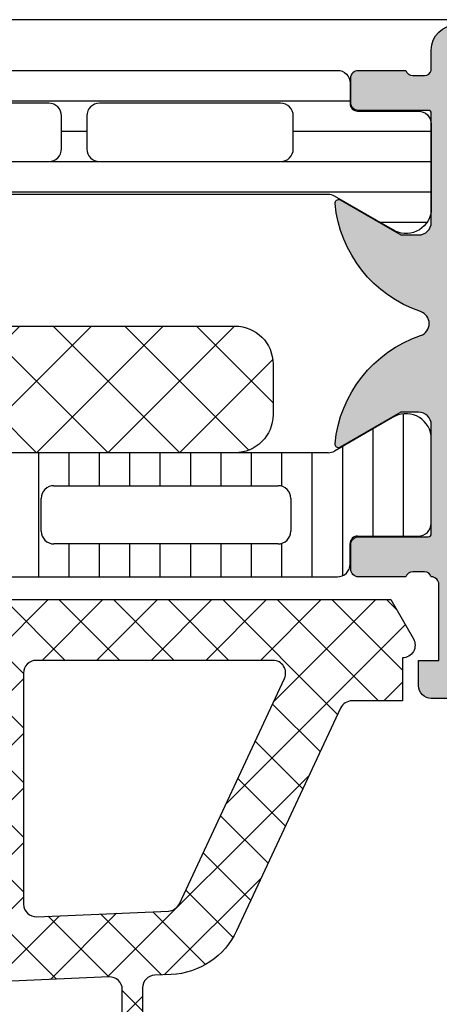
# Model space of a CAD drawing. Header units: millimetres. Extents: x 373037 to 682063, y 76092 to 274210.
# Tile 196 of 256: x 655088 to 655104, y 270400 to 270439. Entities that reach past the tile are written whole.
import ezdxf

# ---------------------------------------------------------------- set-up
doc = ezdxf.new("R2010")
doc.units = ezdxf.units.MM
doc.header["$LTSCALE"] = 100
doc.layers.add('PUDORYS', color=253, linetype='CONTINUOUS')

msp = doc.modelspace()

# ---------------------------------------------------------------- hatches: boundary and pattern name
at = {"layer": 'PUDORYS', "true_color": 0x939598}
h = msp.add_hatch(color=252, dxfattribs=at)
edge = h.paths.add_edge_path()
edge.add_arc((655103.7001482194, 270434.9648618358), 0.120000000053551, 0, 89.99999997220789)
edge.add_line((655103.7001482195, 270435.0848618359), (655100.9401502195, 270435.0848618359))
edge.add_arc((655100.9401502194, 270435.3848618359), 0.2999999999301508, 180, 270.0000000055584, ccw=False)
edge.add_line((655100.6401502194, 270435.3848618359), (655100.6401502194, 270436.364836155))
edge.add_arc((655100.9401502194, 270436.3648361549), 0.2999999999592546, 89.99999999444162, 179.9999999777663, ccw=False)
edge.add_line((655100.9401502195, 270436.6648361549), (655102.8201612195, 270436.6648361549))
edge.add_arc((655103.0877045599, 270436.7437032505), 0.2789255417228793, 196.4245945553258, 271.1628700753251)
edge.add_line((655103.0933652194, 270436.4648351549), (655103.5469592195, 270436.4648351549))
edge.add_arc((655103.5526276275, 270436.7436726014), 0.2788950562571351, 268.8354106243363, 343.5801235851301)
edge.add_line((655103.8201482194, 270436.6648361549), (655103.8201482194, 270437.465010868))
edge.add_arc((655104.8201482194, 270437.465010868), 1, 90, 180, ccw=False)
edge.add_line((655104.8201482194, 270438.465010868), (655108.320155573, 270438.465010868))
edge.add_arc((655108.3201357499, 270437.4649910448), 1.000019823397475, 0.0011357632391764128, 89.99886424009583, ccw=False)
edge.add_line((655109.320155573, 270437.465010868), (655109.320155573, 270436.965010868))
edge.add_line((655109.320155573, 270436.965010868), (655106.820155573, 270436.965010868))
edge.add_arc((655106.8202009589, 270435.9649654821), 1.000045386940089, 90.0026002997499, 179.9973996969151)
edge.add_line((655105.820155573, 270435.965010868), (655105.820155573, 270434.6649925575))
edge.add_arc((655106.8202080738, 270434.6650450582), 1.000052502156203, 180.0030079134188, 269.9969920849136)
edge.add_line((655106.820155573, 270433.6649925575), (655113.820155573, 270433.6649925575))
edge.add_arc((655114.320155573, 270434.1901143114), 0.7250881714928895, 226.4038161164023, 313.5961838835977)
edge.add_line((655114.820155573, 270433.6649925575), (655120.8542437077, 270433.6649925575))
edge.add_arc((655120.854191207, 270434.6650450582), 1.0000525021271, 270.0030079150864, 359.9969920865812)
edge.add_line((655121.8542437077, 270434.6649925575), (655121.8542437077, 270435.965010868))
edge.add_arc((655120.8541983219, 270435.9649654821), 1.000045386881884, 0.002600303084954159, 89.99739970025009)
edge.add_line((655120.8542437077, 270436.965010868), (655119.320155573, 270436.965010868))
edge.add_line((655119.320155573, 270436.965010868), (655119.320155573, 270437.5650169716))
edge.add_line((655119.320155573, 270437.5650169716), (655120.4201616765, 270438.6649925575))
edge.add_line((655120.4201616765, 270438.6649925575), (655123.820155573, 270438.6649925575))
edge.add_line((655123.820155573, 270438.6649925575), (655123.820155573, 270411.6650917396))
edge.add_line((655123.820155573, 270411.6650917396), (655120.4201616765, 270411.6650917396))
edge.add_line((655120.4201616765, 270411.6650917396), (655119.320155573, 270412.7650673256))
edge.add_line((655119.320155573, 270412.7650673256), (655119.320155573, 270413.3650734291))
edge.add_line((655119.320155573, 270413.3650734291), (655120.8542437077, 270413.3650734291))
edge.add_arc((655120.8541983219, 270414.365118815), 1.000045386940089, 270.0026002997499, 359.9973996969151)
edge.add_line((655121.8542437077, 270414.3650734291), (655121.8542437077, 270415.6650917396))
edge.add_arc((655120.854191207, 270415.6650392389), 1.000052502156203, 0.00300791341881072, 89.99699208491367)
edge.add_line((655120.8542437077, 270416.6650917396), (655114.820155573, 270416.6650917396))
edge.add_arc((655114.320155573, 270416.1399699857), 0.7250881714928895, 46.40381611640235, 133.5961838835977)
edge.add_line((655113.820155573, 270416.6650917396), (655106.820155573, 270416.6650917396))
edge.add_arc((655106.8202080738, 270415.6650392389), 1.0000525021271, 90.00300791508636, 179.9969920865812)
edge.add_line((655105.820155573, 270415.6650917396), (655105.820155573, 270414.3650734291))
edge.add_arc((655106.8202009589, 270414.365118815), 1.000045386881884, 180.002600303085, 269.9973997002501)
edge.add_line((655106.820155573, 270413.3650734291), (655109.320155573, 270413.3650734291))
edge.add_line((655109.320155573, 270413.3650734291), (655109.320155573, 270412.8650734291))
edge.add_arc((655108.3201357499, 270412.8650932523), 1.000019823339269, 270.0011357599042, 359.99886423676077, ccw=False)
edge.add_line((655108.320155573, 270411.8650734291), (655103.820155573, 270411.8650734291))
edge.add_arc((655103.8201452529, 270412.365063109), 0.4999896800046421, 179.9988173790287, 270.00118262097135, ccw=False)
edge.add_line((655103.320155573, 270412.3650734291), (655103.320155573, 270413.3650734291))
edge.add_line((655103.320155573, 270413.3650734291), (655104.1201586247, 270413.3650734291))
edge.add_line((655104.1201586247, 270413.3650734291), (655104.1201586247, 270416.3650886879))
edge.add_arc((655103.8201509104, 270416.3650913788), 0.3000077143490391, 359.9994860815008, 450.0005139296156)
edge.add_arc((655103.5526276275, 270416.5862626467), 0.2788950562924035, 16.41987641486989, 91.16458937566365)
edge.add_line((655103.5469592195, 270416.8651000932), (655103.0933652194, 270416.8651000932))
edge.add_arc((655103.0877045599, 270416.5862319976), 0.2789255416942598, 88.83712992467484, 163.5754054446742)
edge.add_line((655102.8201612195, 270416.6650990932), (655100.9401502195, 270416.6650990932))
edge.add_arc((655100.9401502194, 270416.9650990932), 0.2999999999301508, 180, 270.0000000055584, ccw=False)
edge.add_line((655100.6401502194, 270416.9650990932), (655100.6401502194, 270417.9450734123))
edge.add_arc((655100.9401502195, 270417.9450734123), 0.3000000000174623, 90.00000000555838, 180, ccw=False)
edge.add_line((655100.9401502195, 270418.2450734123), (655103.7001482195, 270418.2450734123))
edge.add_arc((655103.7001482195, 270418.3650734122), 0.1199999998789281, 269.9999999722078, 360)
edge.add_line((655103.8201482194, 270418.3650734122), (655103.8201482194, 270422.6650990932))
edge.add_arc((655103.3201482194, 270422.6650990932), 0.5, 0, 90)
edge.add_line((655103.3201482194, 270423.1650990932), (655102.6201482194, 270423.1650990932))
edge.add_line((655102.6201482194, 270423.1650990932), (655100.2273278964, 270421.7836036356))
edge.add_arc((655100.1582680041, 270421.9032188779), 0.138119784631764, 172.2975625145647, 300.0000000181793, ccw=False)
edge.add_arc((655104.9996192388, 270421.4556004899), 4.999999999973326, 108.70940074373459, 174.6507719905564, ccw=False)
edge.add_arc((655103.2353930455, 270426.664967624), 0.4999999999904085, 288.7094007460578, 431.2905992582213)
edge.add_arc((655104.9996192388, 270431.8743347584), 5.000000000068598, 185.3492280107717, 251.2905992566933, ccw=False)
edge.add_arc((655100.1582680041, 270431.4267163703), 0.1381197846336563, 59.99999998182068, 187.7024374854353, ccw=False)
edge.add_line((655100.2273278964, 270431.5463316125), (655102.6201482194, 270430.1648361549))
edge.add_line((655102.6201482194, 270430.1648361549), (655103.3201482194, 270430.1648361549))
edge.add_arc((655103.3201482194, 270430.6648361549), 0.5, 270, 360)
edge.add_line((655103.8201482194, 270430.6648361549), (655103.8201482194, 270434.9648618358))
edge = h.paths.add_edge_path(flags=16)
edge.add_arc((655121.7201494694, 270419.6650841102), 0.5, 270, 360)
edge.add_line((655122.2201494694, 270419.6650841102), (655122.2201494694, 270431.6649925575))
edge.add_arc((655121.7201494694, 270431.6649925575), 0.5, 0, 90)
edge.add_line((655121.7201494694, 270432.1649925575), (655106.02016778, 270432.1649925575))
edge.add_arc((655106.02016778, 270431.6649925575), 0.5, 90, 180)
edge.add_line((655105.52016778, 270431.6649925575), (655105.52016778, 270419.6650841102))
edge.add_arc((655106.02016778, 270419.6650841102), 0.5, 180, 270)
edge.add_line((655106.02016778, 270419.1650841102), (655107.52016778, 270419.1650841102))
edge.add_line((655107.52016778, 270419.1650841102), (655107.52016778, 270418.6650841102))
edge.add_arc((655108.02016778, 270418.6650841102), 0.5, 180, 270)
edge.add_line((655108.02016778, 270418.1650841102), (655119.7201494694, 270418.1650841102))
edge.add_arc((655119.7201494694, 270418.6650841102), 0.5, 270, 360)
edge.add_line((655120.2201494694, 270418.6650841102), (655120.2201494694, 270419.1650841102))
edge.add_line((655120.2201494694, 270419.1650841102), (655121.7201494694, 270419.1650841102))
h = msp.add_hatch(dxfattribs=at)
h.set_pattern_fill('_USER', color=252, scale=1.2, angle=-1.272221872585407e-14, style=0, pattern_type=0)
h.set_pattern_definition([(360, (655066.320155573, 270436.6649925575), (2.939128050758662e-16, 1.2), [])])
edge = h.paths.add_edge_path()
edge.add_line((655070.1442654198, 270431.6979807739), (655067.8606085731, 270430.3795110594))
edge.add_arc((655067.3199736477, 270431.2207637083), 0.999996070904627, 188.1816080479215, 302.72701610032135, ccw=False)
edge.add_line((655066.330155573, 270431.0784530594), (655066.330155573, 270434.5549945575))
edge.add_arc((655066.8301515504, 270434.5549971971), 0.499995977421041, 89.99969751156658, 180.0003024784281, ccw=False)
edge.add_line((655066.8301541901, 270435.0549931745), (655069.230152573, 270435.0546612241))
edge.add_arc((655069.230152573, 270435.3546612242), 0.3000000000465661, 270, 360)
edge.add_line((655069.530152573, 270435.3546612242), (655069.530152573, 270436.1649925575))
edge.add_arc((655070.0301498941, 270436.1649952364), 0.4999973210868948, 89.99969301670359, 180.0003069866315, ccw=False)
edge.add_line((655070.030152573, 270436.6649925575), (655100.1126268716, 270436.6649925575))
edge.add_arc((655100.1126295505, 270436.1649952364), 0.4999973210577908, -0.00030698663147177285, 90.00030698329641, ccw=False)
edge.add_line((655100.6126268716, 270436.1649925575), (655100.6126268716, 270435.3546612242))
edge.add_arc((655100.9126268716, 270435.3546612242), 0.3000000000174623, 180, 269.9999999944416)
edge.add_line((655100.9126268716, 270435.0546612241), (655103.3126252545, 270435.0549931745))
edge.add_arc((655103.3126278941, 270434.5549971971), 0.4999959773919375, -0.00030247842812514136, 90.0003024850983, ccw=False)
edge.add_line((655103.8126238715, 270434.5549945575), (655103.8126238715, 270431.0784530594))
edge.add_arc((655102.8228057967, 270431.2207637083), 0.9999960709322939, 237.2729839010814, 351.8183919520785, ccw=False)
edge.add_line((655102.2821708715, 270430.3795110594), (655099.9985140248, 270431.6979807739))
edge.add_arc((655099.7485140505, 270431.2649680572), 0.4999999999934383, 60.0000033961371, 89.99994009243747)
edge.add_line((655099.7485145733, 270431.7649680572), (655070.3942648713, 270431.7649680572))
edge.add_arc((655070.3942653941, 270431.2649680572), 0.5000000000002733, 90.00005991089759, 119.9999966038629)
edge = h.paths.add_edge_path(flags=16)
edge.add_line((655090.7209825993, 270433.0649788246), (655097.8710070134, 270433.0649940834))
edge.add_arc((655097.870963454, 270433.5650376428), 0.5000435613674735, 270.0049911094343, 359.9950088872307)
edge.add_line((655098.3710070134, 270433.5649940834), (655098.3710070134, 270434.8650028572))
edge.add_arc((655097.8709946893, 270434.8649752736), 0.5000123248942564, 0.003160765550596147, 89.99858779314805)
edge.add_line((655097.8710070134, 270435.3649875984), (655090.7209825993, 270435.3649875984))
edge.add_arc((655090.7210261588, 270434.8649440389), 0.5000435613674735, 90.00499110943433, 179.9950088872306)
edge.add_line((655090.2209825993, 270434.8649875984), (655090.2209825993, 270433.5649788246))
edge.add_arc((655090.7210261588, 270433.565022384), 0.5000435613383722, 180.0049911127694, 269.9950088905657)
edge = h.paths.add_edge_path(flags=16)
edge.add_line((655072.3709830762, 270433.0649788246), (655079.5210089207, 270433.0649788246))
edge.add_arc((655079.5209653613, 270433.565022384), 0.5000435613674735, 270.0049911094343, 359.9950088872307)
edge.add_line((655080.0210089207, 270433.5649788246), (655080.0210089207, 270434.8649875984))
edge.add_arc((655079.5209653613, 270434.8649440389), 0.5000435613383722, 0.004991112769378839, 89.99500889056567)
edge.add_line((655079.5210089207, 270435.3649875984), (655072.3709830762, 270435.3649875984))
edge.add_arc((655072.3710266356, 270434.8649440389), 0.5000435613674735, 90.00499110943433, 179.9950088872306)
edge.add_line((655071.8709830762, 270434.8649875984), (655071.8709830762, 270433.5649788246))
edge.add_arc((655072.3710266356, 270433.565022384), 0.5000435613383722, 180.0049911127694, 269.9950088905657)
edge = h.paths.add_edge_path(flags=16)
edge.add_line((655081.5210089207, 270433.0649788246), (655088.7209825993, 270433.0649788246))
edge.add_arc((655088.7210333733, 270433.5649280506), 0.4999492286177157, 269.9941811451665, 360.0058188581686)
edge.add_line((655089.2209825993, 270433.5649788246), (655089.2209825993, 270434.8649875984))
edge.add_arc((655088.7210333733, 270434.8650383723), 0.4999492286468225, 359.9941811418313, 450.0058188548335)
edge.add_line((655088.7209825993, 270435.3649875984), (655081.5210089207, 270435.3649875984))
edge.add_arc((655081.5209581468, 270434.8650383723), 0.4999492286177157, 89.99418114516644, 180.0058188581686)
edge.add_line((655081.0210089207, 270434.8649875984), (655081.0210089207, 270433.5649788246))
edge.add_arc((655081.5209581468, 270433.5649280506), 0.4999492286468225, 179.9941811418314, 270.0058188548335)
h = msp.add_hatch(dxfattribs=at)
h.set_pattern_fill('NETZ', color=252, scale=2, angle=225, style=0)
h.set_pattern_definition([(225, (655082.571232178, 270421.5657273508), (1.414213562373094, -1.414213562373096), []), (314.9999999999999, (655082.571232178, 270421.5657273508), (1.414213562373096, 1.414213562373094), [])])
h.paths.add_polyline_path([(655069.071232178, 270426.5657273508, 0.4142135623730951), (655067.571232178, 270425.0657273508), (655067.571232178, 270423.0657273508, 0.4142135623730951), (655069.071232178, 270421.5657273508), (655096.071232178, 270421.5657273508, 0.4142135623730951), (655097.571232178, 270423.0657273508), (655097.571232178, 270425.0657273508, 0.4142135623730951), (655096.071232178, 270426.5657273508)])
h = msp.add_hatch(dxfattribs=at)
h.set_pattern_fill('LINIE', color=252, scale=1.2, angle=90, style=0)
h.set_pattern_definition([(90, (679979.9212210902, 248347.5297934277), (-1.2, 7.347638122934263e-17), [])])
edge = h.paths.add_edge_path()
edge.add_arc((655064.2302388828, 270417.9741822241), 0.2999999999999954, 0.0020752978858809, 90.00207529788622, ccw=False)
edge.add_line((655064.5302388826, 270417.9741930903), (655064.530267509, 270417.1638617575))
edge.add_arc((655065.0302648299, 270417.1638771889), 0.4999973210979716, 180.0017683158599, 270.0023822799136)
edge.add_line((655065.0302856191, 270416.6638798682), (655065.8713578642, 270416.6625593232))
edge.add_arc((655065.8713578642, 270416.4625593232), 0.1999999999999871, 3.979039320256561e-13, 90.00000000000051, ccw=False)
edge.add_line((655066.0713578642, 270416.4625593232), (655066.0713578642, 270412.3625593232))
edge.add_arc((655066.5713578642, 270412.3625593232), 0.5000000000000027, 179.9999999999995, 269.9999999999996)
edge.add_line((655066.5713578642, 270411.8625593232), (655067.4021070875, 270411.8625593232))
edge.add_arc((655067.4021070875, 270412.8625593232), 0.9999999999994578, 270.0000000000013, 344.9999999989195)
edge.add_line((655068.3680329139, 270412.6037402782), (655068.5713578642, 270413.3625593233))
edge.add_line((655068.5713578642, 270413.3625593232), (655067.5713578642, 270413.3625593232))
edge.add_line((655067.5713578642, 270413.3625593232), (655067.5713578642, 270415.6625593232))
edge.add_arc((655068.5754843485, 270415.6608500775), 1.004127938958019, 90.23408772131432, 179.9024699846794, ccw=False)
edge.add_line((655068.5713818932, 270416.6649696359), (655071.5712602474, 270416.6649696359))
edge.add_arc((655071.5672318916, 270415.6608502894), 1.004127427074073, 0.097517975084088, 89.7701403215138, ccw=False)
edge.add_line((655072.5713578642, 270415.6625593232), (655072.5713578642, 270413.3625593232))
edge.add_line((655072.5713578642, 270413.3625593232), (655071.5713578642, 270413.3625593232))
edge.add_line((655071.5713578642, 270413.3625593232), (655071.7746828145, 270412.603740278))
edge.add_arc((655072.7406086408, 270412.8625593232), 1.000000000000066, 195.0000000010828, 269.9999999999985)
edge.add_line((655072.7406086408, 270411.8625593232), (655073.5713578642, 270411.8625593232))
edge.add_arc((655073.5713578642, 270412.3625593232), 0.4999999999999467, 270, 360)
edge.add_line((655074.0713578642, 270412.3625593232), (655074.0713578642, 270416.4625593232))
edge.add_arc((655074.2755309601, 270416.4608307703), 0.2041804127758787, 91.1558689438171, 179.5149389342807, ccw=False)
edge.add_line((655074.2714121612, 270416.6649696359), (655100.1127789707, 270416.6649925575))
edge.add_arc((655100.1127635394, 270417.1649898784), 0.4999973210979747, 270.0017683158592, 360.002382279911)
edge.add_line((655100.61276086, 270417.1650106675), (655100.6127322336, 270417.9753420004))
edge.add_arc((655100.9127322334, 270417.9753528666), 0.299999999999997, 90.0020752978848, 180.0020752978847, ccw=False)
edge.add_line((655100.9127213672, 270418.2753528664), (655103.3127197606, 270418.2751078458))
edge.add_arc((655103.31270429, 270418.775103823), 0.499995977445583, 270.0017728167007, 360.0023777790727)
edge.add_line((655103.812700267, 270418.7751245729), (655103.8125736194, 270422.2516660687))
edge.add_arc((655102.8227607, 270422.1093195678), 0.99999607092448, 8.183683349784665, 122.7290913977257)
edge.add_line((655102.2820953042, 270422.9505526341), (655099.998486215, 270421.6320002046))
edge.add_arc((655099.7484705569, 270422.0650038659), 0.5000000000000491, 270.00213520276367, 300.00207189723, ccw=False)
edge.add_line((655099.74848919, 270421.5650038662), (655065.3942204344, 270421.5639175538))
edge.add_arc((655065.3942028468, 270422.0639175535), 0.5000000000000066, 240.0020786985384, 270.0020153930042, ccw=False)
edge.add_line((655065.1442185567, 270421.6308957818), (655062.8605139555, 270422.9492827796))
edge.add_arc((655062.3199095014, 270422.108010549), 0.9999960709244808, 57.27505919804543, 171.8204672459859)
edge.add_line((655061.3300862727, 270422.2502853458), (655061.3302129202, 270418.7737438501))
edge.add_arc((655061.8302088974, 270418.7737593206), 0.4999959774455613, 180.0017728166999, 270.0023777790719)
edge.add_line((655061.8302296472, 270418.2737633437), (655064.2302280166, 270418.2741822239))
edge = h.paths.add_edge_path(flags=16)
edge.add_line((655088.4213516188, 270418.4644578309), (655088.4213516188, 270419.7644519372))
edge.add_arc((655088.9213479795, 270419.7644555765), 0.4999963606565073, 89.99958295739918, 180.0004170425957, ccw=False)
edge.add_line((655088.9213516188, 270420.2644519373), (655097.7713455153, 270420.2644519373))
edge.add_arc((655097.7713491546, 270419.7644555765), 0.4999963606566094, -0.0004170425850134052, 90.00041704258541, ccw=False)
edge.add_line((655098.2713455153, 270419.7644519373), (655098.2713455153, 270418.464457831))
edge.add_arc((655097.7713455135, 270418.4644412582), 0.5000000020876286, 270.0000002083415, 360.0018991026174, ccw=False)
edge.add_line((655097.7713455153, 270417.9644412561), (655088.9213516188, 270417.9644412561))
edge.add_arc((655088.9213516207, 270418.4644412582), 0.5000000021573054, 179.9981009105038, 269.9999997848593, ccw=False)
edge = h.paths.add_edge_path(flags=16)
edge.add_arc((655078.221345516, 270418.4644412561), 0.4999999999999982, 179.9999999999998, 270.000000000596, ccw=False)
edge.add_line((655077.721345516, 270418.4644412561), (655077.721345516, 270419.7644519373))
edge.add_arc((655078.221345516, 270419.7644519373), 0.4999999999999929, 89.99999999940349, 179.9999999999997, ccw=False)
edge.add_line((655078.221345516, 270420.2644519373), (655086.9213516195, 270420.2644519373))
edge.add_arc((655086.9213516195, 270419.7644519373), 0.5000000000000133, 1.1913243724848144e-09, 89.99999999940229, ccw=False)
edge.add_line((655087.4213516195, 270419.7644519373), (655087.4213516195, 270418.4644412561))
edge.add_arc((655086.9213516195, 270418.4644412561), 0.5000000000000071, 270.0000000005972, 360, ccw=False)
edge.add_line((655086.9213516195, 270417.9644412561), (655078.221345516, 270417.9644412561))
edge = h.paths.add_edge_path(flags=16)
edge.add_arc((655076.2213491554, 270419.7644555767), 0.4999963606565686, -0.00041704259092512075, 90.00041704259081, ccw=False)
edge.add_line((655076.721345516, 270419.7644519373), (655076.721345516, 270418.464457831))
edge.add_arc((655076.2213455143, 270418.4644412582), 0.5000000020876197, 270.00000020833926, 360.0018991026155, ccw=False)
edge.add_line((655076.221345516, 270417.9644412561), (655067.3713363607, 270417.9644412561))
edge.add_arc((655067.3713363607, 270418.4644259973), 0.4999847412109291, 179.9999999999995, 270.0000000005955, ccw=False)
edge.add_line((655066.8713516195, 270418.4644259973), (655066.8713516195, 270419.7644366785))
edge.add_arc((655067.3713668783, 270419.7644366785), 0.5000152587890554, 89.99999999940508, 180.0000000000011, ccw=False)
edge.add_line((655067.3713668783, 270420.2644519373), (655076.2213455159, 270420.2644519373))
h = msp.add_hatch(dxfattribs=at)
h.set_pattern_fill('ANSI37', color=252, scale=0.48, angle=-1.272221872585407e-14, style=0)
h.set_pattern_definition([(44.99999999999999, (655073.820155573, 270411.6649927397), (-1.077630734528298, 1.077630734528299), []), (135, (655073.820155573, 270411.6649927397), (-1.077630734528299, -1.077630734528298), [])])
edge = h.paths.add_edge_path(flags=16)
edge.add_line((655070.418878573, 270412.3292867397), (655070.518622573, 270413.7221407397))
edge.add_arc((655069.9201556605, 270413.7649982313), 0.5999995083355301, 355.9039194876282, 450.0000083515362)
edge.add_arc((655069.9201554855, 270413.7649982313), 0.5999995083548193, 89.99999164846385, 184.0960805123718)
edge.add_line((655069.321688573, 270413.7221407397), (655069.421432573, 270412.3292867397))
edge.add_arc((655069.9201555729, 270412.3650012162), 0.5000001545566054, 184.0960644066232, 355.9039355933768)
edge = h.paths.add_edge_path(flags=16)
edge.add_arc((655068.3201589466, 270409.1649931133), 0.4999996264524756, 359.9999571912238, 450.0000428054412)
edge.add_line((655068.320158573, 270409.6649927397), (655064.726473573, 270409.6649927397))
edge.add_arc((655064.726473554, 270409.1649924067), 0.5000003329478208, 89.9999978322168, 203.2180265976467)
edge.add_line((655064.266967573, 270408.9678767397), (655066.982845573, 270402.6367747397))
edge.add_arc((655067.4423509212, 270402.8338906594), 0.4999998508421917, 203.2180817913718, 272.5001106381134)
edge.add_line((655067.464161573, 270402.3343667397), (655068.3419685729, 270402.3726927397))
edge.add_arc((655068.3201590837, 270402.8722163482), 0.4999994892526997, 272.4999791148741, 360.0000448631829)
edge.add_line((655068.820158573, 270402.8722167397), (655068.820158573, 270409.1649927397))
edge = h.paths.add_edge_path(flags=16)
edge.add_line((655093.874077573, 270403.7568307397), (655098.022747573, 270412.6536837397))
edge.add_arc((655097.5695938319, 270412.8649928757), 0.4999998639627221, 334.9999920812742, 450.0000296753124)
edge.add_line((655097.569593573, 270413.3649927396), (655088.220158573, 270413.3649927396))
edge.add_arc((655088.2201581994, 270412.8649931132), 0.4999996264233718, 89.99995719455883, 180.0000428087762)
edge.add_line((655087.720158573, 270412.8649927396), (655087.720158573, 270403.7410697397))
edge.add_arc((655088.2201586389, 270403.7410699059), 0.5000000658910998, 180.000019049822, 272.5000272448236)
edge.add_line((655088.241968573, 270403.2415457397), (655093.442732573, 270403.4686157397))
edge.add_arc((655093.4209228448, 270403.9681411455), 0.5000012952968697, 272.4999974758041, 334.9999080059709)
edge = h.paths.add_edge_path(flags=16)
edge.add_arc((655085.0201589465, 270412.8649931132), 0.4999996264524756, 359.9999571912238, 450.0000428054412)
edge.add_line((655085.020158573, 270413.3649927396), (655077.8201585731, 270413.3649927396))
edge.add_arc((655077.8201581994, 270412.8649931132), 0.4999996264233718, 89.99995719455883, 180.0000428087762)
edge.add_line((655077.320158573, 270412.8649927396), (655077.320158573, 270411.6649927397))
edge.add_arc((655075.3201600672, 270411.6649912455), 1.999998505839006, -90.0000428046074, 4.2805441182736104e-05, ccw=False)
edge.add_line((655075.320158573, 270409.6649927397), (655071.520158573, 270409.6649927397))
edge.add_arc((655071.5201581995, 270409.1649931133), 0.4999996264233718, 89.99995719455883, 180.0000428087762)
edge.add_line((655071.020158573, 270409.1649927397), (655071.020158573, 270403.0119317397))
edge.add_arc((655071.520158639, 270403.011931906), 0.5000000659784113, 180.000019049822, 272.5000272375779)
edge.add_line((655071.541968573, 270402.5124077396), (655077.041968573, 270402.7525427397))
edge.add_arc((655077.0201590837, 270403.2520663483), 0.4999994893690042, 272.4999791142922, 360.0000448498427)
edge.add_line((655077.520158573, 270403.2520667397), (655077.520158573, 270408.5649927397))
edge.add_arc((655078.620158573, 270408.5649927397), 1.100000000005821, 0, 180, ccw=False)
edge.add_line((655079.720158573, 270408.5649927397), (655079.720158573, 270403.3917817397))
edge.add_arc((655080.2201586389, 270403.3917819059), 0.5000000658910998, 180.000019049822, 272.5000272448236)
edge.add_line((655080.241968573, 270402.8922577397), (655085.041968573, 270403.1018307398))
edge.add_arc((655085.0201590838, 270403.6013543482), 0.4999994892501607, 272.4999791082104, 360.0000448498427)
edge.add_line((655085.520158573, 270403.6013547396), (655085.520158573, 270412.8649927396))
edge = h.paths.add_edge_path()
edge.add_line((655100.233211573, 270411.4785357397), (655096.135362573, 270402.6906697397))
edge.add_ellipse((655093.4164372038, 270403.9585272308), major_axis=(-3.00000296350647, 0), ratio=1, start_angle=92.50005883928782, end_angle=154.9999693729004, ccw=False)
edge.add_line((655093.547298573, 270400.9613797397), (655092.8983485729, 270400.9330457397))
edge.add_ellipse((655092.9201580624, 270400.4335221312), major_axis=(-0.4999994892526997, 0), ratio=1, start_angle=-87.5000208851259, end_angle=4.486318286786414e-05)
edge.add_line((655092.420158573, 270400.4335217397), (655092.420158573, 270399.4649927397))
edge.add_ellipse((655092.3201586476, 270399.464992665), major_axis=(-0.09999992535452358, 0), ratio=1, start_angle=89.99995722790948, end_angle=180.0000428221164, ccw=False)
edge.add_line((655092.320158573, 270399.3649927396), (655091.720158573, 270399.3649927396))
edge.add_ellipse((655091.7201584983, 270399.464992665), major_axis=(-0.09999992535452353, 0), ratio=1, start_angle=-4.28221164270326e-05, end_angle=90.00004278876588, ccw=False)
edge.add_line((655091.6201585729, 270399.4649927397), (655091.6201585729, 270400.3680307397))
edge.add_ellipse((655091.120158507, 270400.3680305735), major_axis=(-0.5000000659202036, 0), ratio=1, start_angle=180.000019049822, end_angle=272.5000272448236)
edge.add_line((655091.098348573, 270400.8675547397), (655082.198054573, 270400.4737167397))
edge.add_ellipse((655082.2201586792, 270399.9742054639), major_axis=(-0.500000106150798, 0), ratio=1, start_angle=-87.46623077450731, end_angle=8.298944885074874e-05)
edge.add_line((655081.720158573, 270399.9742047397), (655081.720158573, 270399.3649927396))
edge.add_ellipse((655081.6201586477, 270399.3649926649), major_axis=(-0.0999999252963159, 0), ratio=1, start_angle=89.99995717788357, end_angle=180.0000428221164, ccw=False)
edge.add_line((655081.6201585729, 270399.2649927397), (655081.0201585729, 270399.2649927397))
edge.add_ellipse((655081.0201584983, 270399.3649926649), major_axis=(-0.09999992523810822, 0), ratio=1, start_angle=-4.2822116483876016e-05, end_angle=90.00004280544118, ccw=False)
edge.add_line((655080.920158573, 270399.3649927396), (655080.920158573, 270399.8945547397))
edge.add_ellipse((655080.4201580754, 270399.8945550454), major_axis=(-0.500000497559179, 0), ratio=1, start_angle=179.9999649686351, end_angle=272.5336979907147)
edge.add_line((655080.398054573, 270400.3940667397), (655068.857829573, 270399.8834107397))
edge.add_ellipse((655068.8796391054, 270399.383886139), major_axis=(-0.5000004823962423, 0), ratio=1, start_angle=-87.50002091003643, end_angle=3.217057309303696)
edge.add_line((655068.380426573, 270399.3558267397), (655068.668989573, 270394.2220837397))
edge.add_ellipse((655069.0794075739, 270394.3376391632), major_axis=(-0.4263754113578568, 0), ratio=1, start_angle=15.72485447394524, end_angle=159.2410276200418)
edge.add_line((655069.478102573, 270394.1865157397), (655069.476862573, 270394.4191187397))
edge.add_line((655069.4768625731, 270394.4191187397), (655069.178724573, 270396.3016977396))
edge.add_line((655069.178724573, 270396.3016977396), (655069.579150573, 270399.1509827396))
edge.add_ellipse((655069.876231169, 270399.109232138), major_axis=(-0.2999999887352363, 0), ratio=1, start_angle=235.4022536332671, end_angle=352.00025595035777, ccw=False)
edge.add_ellipse((655068.3431177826, 270396.8866610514), major_axis=(-3.000047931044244, 0), ratio=1, start_angle=161.9915754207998, end_angle=235.40235871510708, ccw=False)
edge.add_line((655071.196196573, 270395.9591757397), (655070.562620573, 270393.7042847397))
edge.add_ellipse((655069.787408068, 270393.8652142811), major_axis=(-0.791740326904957, 0), ratio=1, start_angle=96.79834625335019, end_angle=168.2723102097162, ccw=False)
edge.add_line((655069.881130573, 270393.0790407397), (655068.822920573, 270393.0778197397))
edge.add_ellipse((655068.9520448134, 270394.2569059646), major_axis=(-1.186135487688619, 0), ratio=1, start_angle=18.655576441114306, end_angle=83.75032184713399, ccw=False)
edge.add_line((655067.828230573, 270393.8774867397), (655066.733897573, 270397.1188267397))
edge.add_line((655066.733897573, 270397.1188267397), (655063.844119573, 270405.1686217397))
edge.add_line((655063.844119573, 270405.1686217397), (655059.511310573, 270415.0664987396))
edge.add_ellipse((655059.9703195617, 270415.2647688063), major_axis=(-0.5000002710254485, 0), ratio=1, start_angle=-89.93342362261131, end_angle=23.362049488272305, ccw=False)
edge.add_line((655059.969738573, 270415.7647687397), (655060.5164395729, 270415.7654037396))
edge.add_ellipse((655060.5170198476, 270415.2654036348), major_axis=(-0.5000004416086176, 0), ratio=1, start_angle=203.9208245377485, end_angle=270.06649452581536, ccw=False)
edge.add_line((655060.974073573, 270415.4681407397), (655062.375829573, 270412.2641377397))
edge.add_ellipse((655063.2919706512, 270412.6649920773), major_axis=(-0.9999993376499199, 0), ratio=1, start_angle=23.63161472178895, end_angle=90.0000528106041)
edge.add_line((655063.291971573, 270411.6649927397), (655068.519913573, 270411.6649927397))
edge.add_line((655068.519913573, 270411.6649927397), (655068.5199225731, 270413.4644717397))
edge.add_line((655068.519922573, 270413.4644717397), (655068.005121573, 270413.6024137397))
edge.add_ellipse((655068.1198868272, 270413.8795677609), major_axis=(-0.2999756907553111, 0), ratio=1, start_angle=-22.50356669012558, end_angle=67.50629974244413, ccw=False)
edge.add_line((655067.842752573, 270413.9943807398), (655068.691919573, 270415.2645077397))
edge.add_ellipse((655069.5577837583, 270414.76478697), major_axis=(-0.9997207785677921, 0), ratio=1, start_angle=269.9923881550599, end_angle=330.00923930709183, ccw=False)
edge.add_line((655069.557916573, 270415.7645077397), (655070.282277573, 270415.7644767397))
edge.add_ellipse((655070.2820695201, 270414.7647389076), major_axis=(-0.9997378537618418, 0), ratio=1, start_angle=209.9913249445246, end_angle=269.98807632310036, ccw=False)
edge.add_line((655071.147943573, 270415.2644767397), (655071.997110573, 270413.9943807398))
edge.add_ellipse((655071.7199630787, 270413.8795688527), major_axis=(-0.2999875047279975, 0), ratio=1, start_angle=112.49860381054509, end_angle=202.5024061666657, ccw=False)
edge.add_line((655071.834756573, 270413.6024137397), (655071.319940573, 270413.4644417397))
edge.add_line((655071.319940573, 270413.4644417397), (655071.319932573, 270411.6649927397))
edge.add_line((655071.319932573, 270411.6649927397), (655074.5201595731, 270411.6649927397))
edge.add_ellipse((655074.520159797, 270411.9649925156), major_axis=(-0.2999997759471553, 0), ratio=1, start_angle=89.99995720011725, end_angle=180.0000427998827)
edge.add_line((655074.820159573, 270411.9649927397), (655074.820159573, 270415.2649887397))
edge.add_ellipse((655075.3201591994, 270415.2649891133), major_axis=(-0.4999996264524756, 0), ratio=1, start_angle=-90.00004280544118, end_angle=4.280877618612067e-05, ccw=False)
edge.add_line((655075.320159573, 270415.7649887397), (655102.2177815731, 270415.7649887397))
edge.add_line((655102.2177815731, 270415.7649887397), (655103.112899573, 270414.2145967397))
edge.add_ellipse((655102.6798870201, 270413.9645966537), major_axis=(-0.4999999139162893, 0), ratio=1, start_angle=90.00006334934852, end_angle=210.0000170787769, ccw=False)
edge.add_line((655102.679887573, 270413.4645967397), (655102.679887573, 270411.7672257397))
edge.add_line((655102.679887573, 270411.7672257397), (655100.686365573, 270411.7672257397))
edge.add_ellipse((655100.6863652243, 270411.2672254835), major_axis=(-0.5000002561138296, 0), ratio=1, start_angle=269.9999600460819, end_angle=334.9998714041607)
h = msp.add_hatch(dxfattribs=at)
h.set_pattern_fill('ANSI37', color=252, scale=0.48, angle=-1.272221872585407e-14, style=0)
h.set_pattern_definition([(44.99999999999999, (655073.820155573, 270411.6649925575), (-1.077630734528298, 1.077630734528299), []), (135, (655073.820155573, 270411.6649925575), (-1.077630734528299, -1.077630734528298), [])])
edge = h.paths.add_edge_path(flags=16)
edge.add_line((655070.418878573, 270412.3292865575), (655070.518622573, 270413.7221405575))
edge.add_arc((655069.9201556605, 270413.7649980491), 0.5999995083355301, 355.9039194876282, 450.0000083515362)
edge.add_arc((655069.9201554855, 270413.7649980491), 0.5999995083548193, 89.99999164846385, 184.0960805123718)
edge.add_line((655069.321688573, 270413.7221405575), (655069.421432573, 270412.3292865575))
edge.add_arc((655069.9201555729, 270412.365001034), 0.5000001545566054, 184.0960644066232, 355.9039355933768)
edge = h.paths.add_edge_path(flags=16)
edge.add_arc((655068.3201589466, 270409.1649929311), 0.4999996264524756, 359.9999571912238, 450.0000428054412)
edge.add_line((655068.320158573, 270409.6649925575), (655064.726473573, 270409.6649925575))
edge.add_arc((655064.726473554, 270409.1649922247), 0.5000003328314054, 89.9999978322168, 203.2180266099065)
edge.add_line((655064.266967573, 270408.9678765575), (655066.982845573, 270402.6367745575))
edge.add_arc((655067.4423509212, 270402.8338904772), 0.4999998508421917, 203.2180817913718, 272.5001106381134)
edge.add_line((655067.464161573, 270402.3343665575), (655068.3419685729, 270402.3726925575))
edge.add_arc((655068.3201590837, 270402.8722161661), 0.4999994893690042, 272.4999791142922, 360.0000448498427)
edge.add_line((655068.820158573, 270402.8722165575), (655068.820158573, 270409.1649925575))
edge = h.paths.add_edge_path(flags=16)
edge.add_line((655093.874077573, 270403.7568305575), (655098.022747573, 270412.6536835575))
edge.add_arc((655097.5695938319, 270412.8649926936), 0.4999998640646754, 334.9999920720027, 450.0000296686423)
edge.add_line((655097.569593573, 270413.3649925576), (655088.220158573, 270413.3649925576))
edge.add_arc((655088.2201581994, 270412.8649929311), 0.4999996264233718, 89.99995719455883, 180.0000428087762)
edge.add_line((655087.720158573, 270412.8649925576), (655087.720158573, 270403.7410695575))
edge.add_arc((655088.2201586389, 270403.7410697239), 0.5000000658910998, 180.0000190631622, 272.5000272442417)
edge.add_line((655088.241968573, 270403.2415455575), (655093.442732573, 270403.4686155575))
edge.add_arc((655093.4209228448, 270403.9681409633), 0.5000012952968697, 272.4999974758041, 334.9999080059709)
edge = h.paths.add_edge_path(flags=16)
edge.add_arc((655085.0201589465, 270412.8649929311), 0.4999996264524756, 359.9999571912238, 450.0000428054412)
edge.add_line((655085.020158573, 270413.3649925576), (655077.8201585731, 270413.3649925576))
edge.add_arc((655077.8201581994, 270412.8649929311), 0.4999996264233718, 89.99995719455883, 180.0000428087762)
edge.add_line((655077.320158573, 270412.8649925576), (655077.320158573, 270411.6649925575))
edge.add_arc((655075.3201600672, 270411.6649910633), 1.999998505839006, -90.0000428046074, 4.2805441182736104e-05, ccw=False)
edge.add_line((655075.320158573, 270409.6649925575), (655071.520158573, 270409.6649925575))
edge.add_arc((655071.5201581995, 270409.1649929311), 0.4999996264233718, 89.99995719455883, 180.0000428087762)
edge.add_line((655071.020158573, 270409.1649925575), (655071.020158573, 270403.0119315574))
edge.add_arc((655071.5201586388, 270403.0119317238), 0.500000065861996, 180.0000190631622, 272.5000272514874)
edge.add_line((655071.541968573, 270402.5124075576), (655077.041968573, 270402.7525425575))
edge.add_arc((655077.0201590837, 270403.252066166), 0.4999994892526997, 272.4999791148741, 360.0000448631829)
edge.add_line((655077.520158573, 270403.2520665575), (655077.520158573, 270408.5649925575))
edge.add_arc((655078.620158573, 270408.5649925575), 1.100000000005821, 0, 180, ccw=False)
edge.add_line((655079.720158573, 270408.5649925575), (655079.720158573, 270403.3917815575))
edge.add_arc((655080.2201586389, 270403.3917817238), 0.5000000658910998, 180.0000190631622, 272.5000272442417)
edge.add_line((655080.241968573, 270402.8922575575), (655085.041968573, 270403.1018305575))
edge.add_arc((655085.0201590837, 270403.6013541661), 0.4999994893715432, 272.499979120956, 360.0000448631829)
edge.add_line((655085.520158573, 270403.6013545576), (655085.520158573, 270412.8649925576))
edge = h.paths.add_edge_path()
edge.add_line((655100.233211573, 270411.4785355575), (655096.135362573, 270402.6906695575))
edge.add_ellipse((655093.4164372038, 270403.9585270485), major_axis=(-3.00000296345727, 0), ratio=1, start_angle=92.50005883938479, end_angle=154.9999693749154, ccw=False)
edge.add_line((655093.547298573, 270400.9613795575), (655092.8983485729, 270400.9330455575))
edge.add_ellipse((655092.9201580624, 270400.4335219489), major_axis=(-0.4999994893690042, 0), ratio=1, start_angle=-87.50002088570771, end_angle=4.484984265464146e-05)
edge.add_line((655092.420158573, 270400.4335215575), (655092.420158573, 270399.4649925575))
edge.add_ellipse((655092.3201586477, 270399.4649924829), major_axis=(-0.09999992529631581, 0), ratio=1, start_angle=89.99995719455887, end_angle=180.0000427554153, ccw=False)
edge.add_line((655092.320158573, 270399.3649925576), (655091.720158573, 270399.3649925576))
edge.add_ellipse((655091.7201584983, 270399.4649924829), major_axis=(-0.09999992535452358, 0), ratio=1, start_angle=-4.2755415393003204e-05, end_angle=90.00004282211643, ccw=False)
edge.add_line((655091.6201585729, 270399.4649925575), (655091.6201585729, 270400.3680305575))
edge.add_ellipse((655091.120158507, 270400.3680303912), major_axis=(-0.5000000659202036, 0), ratio=1, start_angle=180.0000190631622, end_angle=272.5000272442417)
edge.add_line((655091.098348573, 270400.8675545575), (655082.198054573, 270400.4737165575))
edge.add_ellipse((655082.2201586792, 270399.9742052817), major_axis=(-0.500000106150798, 0), ratio=1, start_angle=-87.46623077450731, end_angle=8.298944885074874e-05)
edge.add_line((655081.720158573, 270399.9742045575), (655081.720158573, 270399.3649925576))
edge.add_ellipse((655081.6201586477, 270399.3649924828), major_axis=(-0.09999992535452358, 0), ratio=1, start_angle=89.99995721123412, end_angle=180.0000428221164, ccw=False)
edge.add_line((655081.6201585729, 270399.2649925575), (655081.0201585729, 270399.2649925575))
edge.add_ellipse((655081.0201584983, 270399.3649924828), major_axis=(-0.09999992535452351, 0), ratio=1, start_angle=-4.28221164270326e-05, end_angle=90.00004277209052, ccw=False)
edge.add_line((655080.920158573, 270399.3649925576), (655080.920158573, 270399.8945545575))
edge.add_ellipse((655080.4201580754, 270399.8945548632), major_axis=(-0.500000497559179, 0), ratio=1, start_angle=179.9999649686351, end_angle=272.5336979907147)
edge.add_line((655080.398054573, 270400.3940665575), (655068.857829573, 270399.8834105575))
edge.add_ellipse((655068.8796391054, 270399.3838859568), major_axis=(-0.5000004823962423, 0), ratio=1, start_angle=-87.50002091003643, end_angle=3.217057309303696)
edge.add_line((655068.380426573, 270399.3558265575), (655068.668989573, 270394.2220835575))
edge.add_ellipse((655069.0794075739, 270394.3376389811), major_axis=(-0.4263754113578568, 0), ratio=1, start_angle=15.72485447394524, end_angle=159.2410276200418)
edge.add_line((655069.478102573, 270394.1865155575), (655069.476862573, 270394.4191185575))
edge.add_line((655069.4768625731, 270394.4191185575), (655069.178724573, 270396.3016975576))
edge.add_line((655069.178724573, 270396.3016975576), (655069.579150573, 270399.1509825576))
edge.add_ellipse((655069.8762311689, 270399.109231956), major_axis=(-0.299999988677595, 0), ratio=1, start_angle=235.4022536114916, end_angle=352.00025594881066, ccw=False)
edge.add_ellipse((655068.3431177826, 270396.8866608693), major_axis=(-3.000047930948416, 0), ratio=1, start_angle=161.9915754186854, end_angle=235.4023587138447, ccw=False)
edge.add_line((655071.196196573, 270395.9591755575), (655070.562620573, 270393.7042845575))
edge.add_ellipse((655069.787408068, 270393.8652140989), major_axis=(-0.791740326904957, 0), ratio=1, start_angle=96.79834625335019, end_angle=168.2723102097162, ccw=False)
edge.add_line((655069.881130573, 270393.0790405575), (655068.822920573, 270393.0778195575))
edge.add_ellipse((655068.9520448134, 270394.2569057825), major_axis=(-1.186135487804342, 0), ratio=1, start_angle=18.655576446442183, end_angle=83.75032184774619, ccw=False)
edge.add_line((655067.828230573, 270393.8774865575), (655066.733897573, 270397.1188265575))
edge.add_line((655066.733897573, 270397.1188265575), (655063.844119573, 270405.1686215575))
edge.add_line((655063.844119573, 270405.1686215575), (655059.511310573, 270415.0664985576))
edge.add_ellipse((655059.9703195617, 270415.2647686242), major_axis=(-0.5000002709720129, 0), ratio=1, start_angle=-89.93342362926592, end_angle=23.362049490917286, ccw=False)
edge.add_line((655059.969738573, 270415.7647685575), (655060.5164395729, 270415.7654035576))
edge.add_ellipse((655060.5170198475, 270415.2654034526), major_axis=(-0.5000004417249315, 0), ratio=1, start_angle=203.9208245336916, end_angle=270.0664945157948, ccw=False)
edge.add_line((655060.974073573, 270415.4681405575), (655062.375829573, 270412.2641375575))
edge.add_ellipse((655063.2919706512, 270412.6649918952), major_axis=(-0.9999993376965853, 0), ratio=1, start_angle=23.63161472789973, end_angle=90.00005281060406)
edge.add_line((655063.291971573, 270411.6649925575), (655068.519913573, 270411.6649925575))
edge.add_line((655068.519913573, 270411.6649925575), (655068.5199225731, 270413.4644715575))
edge.add_line((655068.519922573, 270413.4644715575), (655068.005121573, 270413.6024135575))
edge.add_ellipse((655068.1198868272, 270413.8795675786), major_axis=(-0.2999756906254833, 0), ratio=1, start_angle=-22.503566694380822, end_angle=67.50629974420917, ccw=False)
edge.add_line((655067.842752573, 270413.9943805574), (655068.691919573, 270415.2645075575))
edge.add_ellipse((655069.5577837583, 270414.7647867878), major_axis=(-0.9997207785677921, 0), ratio=1, start_angle=269.9923881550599, end_angle=330.00923930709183, ccw=False)
edge.add_line((655069.557916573, 270415.7645075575), (655070.282277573, 270415.7644765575))
edge.add_ellipse((655070.2820695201, 270414.7647387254), major_axis=(-0.9997378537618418, 0), ratio=1, start_angle=209.9913249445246, end_angle=269.98807632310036, ccw=False)
edge.add_line((655071.147943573, 270415.2644765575), (655071.997110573, 270413.9943805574))
edge.add_ellipse((655071.7199630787, 270413.8795686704), major_axis=(-0.2999875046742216, 0), ratio=1, start_angle=112.4986038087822, end_angle=202.5024061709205, ccw=False)
edge.add_line((655071.834756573, 270413.6024135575), (655071.319940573, 270413.4644415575))
edge.add_line((655071.319940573, 270413.4644415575), (655071.319932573, 270411.6649925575))
edge.add_line((655071.319932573, 270411.6649925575), (655074.5201595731, 270411.6649925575))
edge.add_ellipse((655074.520159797, 270411.9649923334), major_axis=(-0.2999997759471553, 0), ratio=1, start_angle=89.99995720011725, end_angle=180.0000427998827)
edge.add_line((655074.820159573, 270411.9649925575), (655074.820159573, 270415.2649885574))
edge.add_ellipse((655075.3201591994, 270415.264988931), major_axis=(-0.4999996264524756, 0), ratio=1, start_angle=-90.00004280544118, end_angle=4.280877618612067e-05, ccw=False)
edge.add_line((655075.320159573, 270415.7649885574), (655102.2177815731, 270415.7649885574))
edge.add_line((655102.2177815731, 270415.7649885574), (655103.112899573, 270414.2145965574))
edge.add_ellipse((655102.6798870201, 270413.9645964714), major_axis=(-0.4999999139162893, 0), ratio=1, start_angle=90.00006334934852, end_angle=210.0000170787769, ccw=False)
edge.add_line((655102.679887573, 270413.4645965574), (655102.679887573, 270411.7672255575))
edge.add_line((655102.679887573, 270411.7672255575), (655100.686365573, 270411.7672255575))
edge.add_ellipse((655100.6863652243, 270411.2672253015), major_axis=(-0.5000002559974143, 0), ratio=1, start_angle=269.9999600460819, end_angle=334.9998714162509)

# ---------------------------------------------------------------- linework, layer by layer
at = {"layer": 'PUDORYS', "color": 252, "true_color": 0x939598}
for p, q in [((655102.2820953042, 270422.9505526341), (655099.998486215, 270421.6320002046)), ((655103.812700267, 270418.7751245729), (655103.8125736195, 270422.2516660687)), ((655099.74848919, 270421.5650038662), (655065.3942204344, 270421.5639175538)), ((655088.9213516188, 270420.2644519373), (655097.7713455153, 270420.2644519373)), ((655088.4213516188, 270418.4644578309), (655088.4213516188, 270419.7644519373)), ((655098.2713455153, 270419.7644519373), (655098.2713455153, 270418.464457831)), ((655100.9127213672, 270418.2753528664), (655103.3127197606, 270418.2751078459)), ((655097.7713455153, 270417.9644412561), (655088.9213516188, 270417.9644412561)), ((655100.61276086, 270417.1650106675), (655100.6127322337, 270417.9753420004)), ((655074.2714121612, 270416.6649696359), (655100.1127789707, 270416.6649925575))]:
    msp.add_line(p, q, dxfattribs=at)
at = {"layer": 'PUDORYS', "color": 252, "ltscale": 15, "true_color": 0x939598}
msp.add_lwpolyline([(655133.820127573, 270366.6650207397), (655133.820127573, 270438.6649925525), (655048.820155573, 270438.6649925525), (655048.820155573, 270366.6650207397)], close=True, dxfattribs=at)
at = {"layer": 'PUDORYS', "color": 252, "true_color": 0x939598}
msp.add_lwpolyline([(655108.320155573, 270411.8650734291), (655103.820155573, 270411.8650734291, -0.414225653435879), (655103.320155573, 270412.3650734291), (655103.320155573, 270413.3650734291), (655104.1201586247, 270413.3650734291), (655104.1201586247, 270416.3650886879, 0.4142188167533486), (655103.8201482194, 270416.6650990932, 0.338212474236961), (655103.5469592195, 270416.8651000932), (655103.0933652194, 270416.8651000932, 0.3381811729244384), (655102.8201612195, 270416.6650990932), (655100.9401502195, 270416.6650990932, -0.414213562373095), (655100.6401502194, 270416.9650990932), (655100.6401502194, 270417.9450734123, -0.414213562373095), (655100.9401502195, 270418.2450734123), (655103.7001482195, 270418.2450734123, 0.414213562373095), (655103.8201482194, 270418.3650734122), (655103.8201482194, 270422.6650990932, 0.414213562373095), (655103.3201482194, 270423.1650990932), (655102.6201482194, 270423.1650990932), (655100.2273278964, 270421.7836036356, -0.6230654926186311), (655100.0213944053, 270421.9217308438, -0.295935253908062), (655103.3957772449, 270426.1913887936, 0.717126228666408), (655103.3957772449, 270427.1385464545, -0.295935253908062), (655100.0213944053, 270431.4082044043, -0.6230654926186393), (655100.2273278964, 270431.5463316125), (655102.6201482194, 270430.1648361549), (655103.3201482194, 270430.1648361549, 0.414213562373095), (655103.8201482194, 270430.6648361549), (655103.8201482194, 270434.9648618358, 0.414213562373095), (655103.7001482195, 270435.0848618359), (655100.9401502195, 270435.0848618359, -0.414213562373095), (655100.6401502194, 270435.3848618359), (655100.6401502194, 270436.364836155, -0.414213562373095), (655100.9401502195, 270436.6648361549), (655102.8201612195, 270436.6648361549, 0.3381811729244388), (655103.0933652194, 270436.4648351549), (655103.5469592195, 270436.4648351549, 0.338212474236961), (655103.8201482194, 270436.6648361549), (655103.8201482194, 270437.465010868, -0.414213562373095), (655104.8201482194, 270438.465010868)], format="xyb", dxfattribs=at)
for points in [[(655070.1442654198, 270431.6979807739), (655067.860608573, 270430.3795110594, -0.5460410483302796), (655066.330155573, 270431.0784530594), (655066.330155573, 270434.5549945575, -0.414216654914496), (655066.8301541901, 270435.0549931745), (655069.230152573, 270435.0546612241, 0.414213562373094), (655069.530152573, 270435.3546612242), (655069.530152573, 270436.1649925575, -0.414216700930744), (655070.030152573, 270436.6649925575), (655100.1126268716, 270436.6649925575, -0.414216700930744), (655100.6126268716, 270436.1649925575), (655100.6126268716, 270435.3546612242, 0.414213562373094), (655100.9126268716, 270435.0546612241), (655103.3126252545, 270435.0549931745, -0.4142166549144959), (655103.8126238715, 270434.5549945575), (655103.8126238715, 270431.0784530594, -0.5460410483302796), (655102.2821708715, 270430.3795110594), (655099.9985140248, 270431.6979807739, 0.1316522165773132), (655099.7485145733, 270431.7649680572), (655070.3942648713, 270431.7649680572, 0.1316522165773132)], [(655081.5210089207, 270433.0649788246), (655088.7209825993, 270433.0649788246, 0.4142730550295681), (655089.2209825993, 270433.5649788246), (655089.2209825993, 270434.8649875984, 0.4142730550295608), (655088.7209825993, 270435.3649875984), (655081.5210089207, 270435.3649875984, 0.4142730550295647), (655081.0210089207, 270434.8649875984), (655081.0210089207, 270433.5649788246, 0.414273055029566)], [(655090.7209825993, 270433.0649788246), (655097.8710070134, 270433.0649940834, 0.4141625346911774), (655098.3710070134, 270433.5649940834), (655098.3710070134, 270434.8650028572, 0.4141901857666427), (655097.8710070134, 270435.3649875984), (655090.7209825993, 270435.3649875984, 0.4141625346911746), (655090.2209825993, 270434.8649875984), (655090.2209825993, 270433.5649788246, 0.4141625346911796)], [(655096.071232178, 270421.5657273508), (655069.071232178, 270421.5657273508, -0.414213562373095), (655067.571232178, 270423.0657273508), (655067.571232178, 270425.0657273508, -0.414213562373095), (655069.071232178, 270426.5657273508), (655096.071232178, 270426.5657273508, -0.414213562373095), (655097.571232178, 270425.0657273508), (655097.571232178, 270423.0657273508, -0.414213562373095)], [(655093.874077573, 270403.7568307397), (655098.022747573, 270412.6536837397), (655098.022747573, 270412.6536837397, 0.548619), (655097.569593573, 270413.3649927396), (655088.220158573, 270413.3649927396), (655088.220158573, 270413.3649927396, 0.414214), (655087.720158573, 270412.8649927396), (655087.720158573, 270403.7410697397), (655087.720158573, 270403.7410697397, 0.427052), (655088.241968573, 270403.2415457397), (655093.442732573, 270403.4686157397), (655093.442732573, 270403.4686157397, 0.279675), (655093.874077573, 270403.7568307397)], [(655093.874077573, 270403.7568305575), (655098.022747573, 270412.6536835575), (655098.022747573, 270412.6536835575, 0.548619), (655097.569593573, 270413.3649925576), (655088.220158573, 270413.3649925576), (655088.220158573, 270413.3649925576, 0.414214), (655087.720158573, 270412.8649925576), (655087.720158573, 270403.7410695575), (655087.720158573, 270403.7410695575, 0.427052), (655088.241968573, 270403.2415455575), (655093.442732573, 270403.4686155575), (655093.442732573, 270403.4686155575, 0.279675), (655093.874077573, 270403.7568305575)]]:
    msp.add_lwpolyline(points, format="xyb", close=True, dxfattribs=at)
at = {"layer": 'PUDORYS', "color": 252, "true_color": 0x939598, "extrusion": (0, 0, -1)}
for points in [[(-655075.320159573, 270415.7649887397), (-655102.2177815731, 270415.7649887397), (-655103.112899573, 270414.2145967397), (-655103.112899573, 270414.2145967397, 0.57735), (-655102.679887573, 270413.4645967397), (-655102.679887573, 270411.7672257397), (-655100.686365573, 270411.7672257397), (-655100.686365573, 270411.7672257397, -0.291473), (-655100.233211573, 270411.4785357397), (-655100.233211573, 270411.4785357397), (-655096.135362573, 270402.6906697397), (-655096.135362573, 270402.6906697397, 0.279675), (-655093.547298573, 270400.9613797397), (-655092.898348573, 270400.9330457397), (-655092.898348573, 270400.9330457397, -0.401491), (-655092.420158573, 270400.4335217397), (-655092.420158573, 270399.4649927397)], [(-655075.320159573, 270415.7649885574), (-655102.2177815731, 270415.7649885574), (-655103.112899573, 270414.2145965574), (-655103.112899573, 270414.2145965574, 0.57735), (-655102.679887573, 270413.4645965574), (-655102.679887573, 270411.7672255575), (-655100.686365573, 270411.7672255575), (-655100.686365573, 270411.7672255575, -0.291473), (-655100.233211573, 270411.4785355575), (-655100.233211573, 270411.4785355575), (-655096.135362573, 270402.6906695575), (-655096.135362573, 270402.6906695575, 0.279675), (-655093.547298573, 270400.9613795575), (-655092.898348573, 270400.9330455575), (-655092.898348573, 270400.9330455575, -0.401491), (-655092.420158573, 270400.4335215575), (-655092.420158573, 270399.4649925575)], [(-655091.6201585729, 270399.4649927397), (-655091.6201585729, 270400.3680307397), (-655091.6201585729, 270400.3680307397, -0.427052), (-655091.098348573, 270400.8675547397), (-655082.198054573, 270400.4737167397), (-655082.198054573, 270400.4737167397, -0.40132), (-655081.720158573, 270399.9742047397), (-655081.720158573, 270399.3649927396)], [(-655091.6201585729, 270399.4649925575), (-655091.6201585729, 270400.3680305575), (-655091.6201585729, 270400.3680305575, -0.427052), (-655091.098348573, 270400.8675545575), (-655082.198054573, 270400.4737165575), (-655082.198054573, 270400.4737165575, -0.40132), (-655081.720158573, 270399.9742045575), (-655081.720158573, 270399.3649925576)]]:
    msp.add_lwpolyline(points, format="xyb", dxfattribs=at)
at = {"layer": 'PUDORYS', "color": 252, "true_color": 0x939598}
for centre, radius, start, end in [((655102.8227607, 270422.1093195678), 0.9999960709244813, 8.183683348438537, 122.7290913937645), ((655099.7484705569, 270422.0650038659), 0.5000000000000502, 270.0021352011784, 300.0020718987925), ((655088.9213479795, 270419.7644555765), 0.4999963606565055, 89.99958295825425, 180.0004170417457), ((655097.7713491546, 270419.7644555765), 0.4999963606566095, 359.9995829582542, 90.00041704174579), ((655088.9213516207, 270418.4644412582), 0.5000000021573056, 179.9981009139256, 269.9999997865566), ((655097.7713455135, 270418.4644412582), 0.5000000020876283, 270.0000002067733, 0.001899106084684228), ((655103.31270429, 270418.775103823), 0.4999959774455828, 270.0017728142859, 0.002377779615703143), ((655100.9127322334, 270417.9753528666), 0.2999999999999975, 90.00207529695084, 180.0020752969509), ((655100.1127635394, 270417.1649898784), 0.4999973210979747, 270.001768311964, 0.002382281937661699)]:
    msp.add_arc(centre, radius, start, end, dxfattribs=at)

doc.saveas('drawing.dxf')
